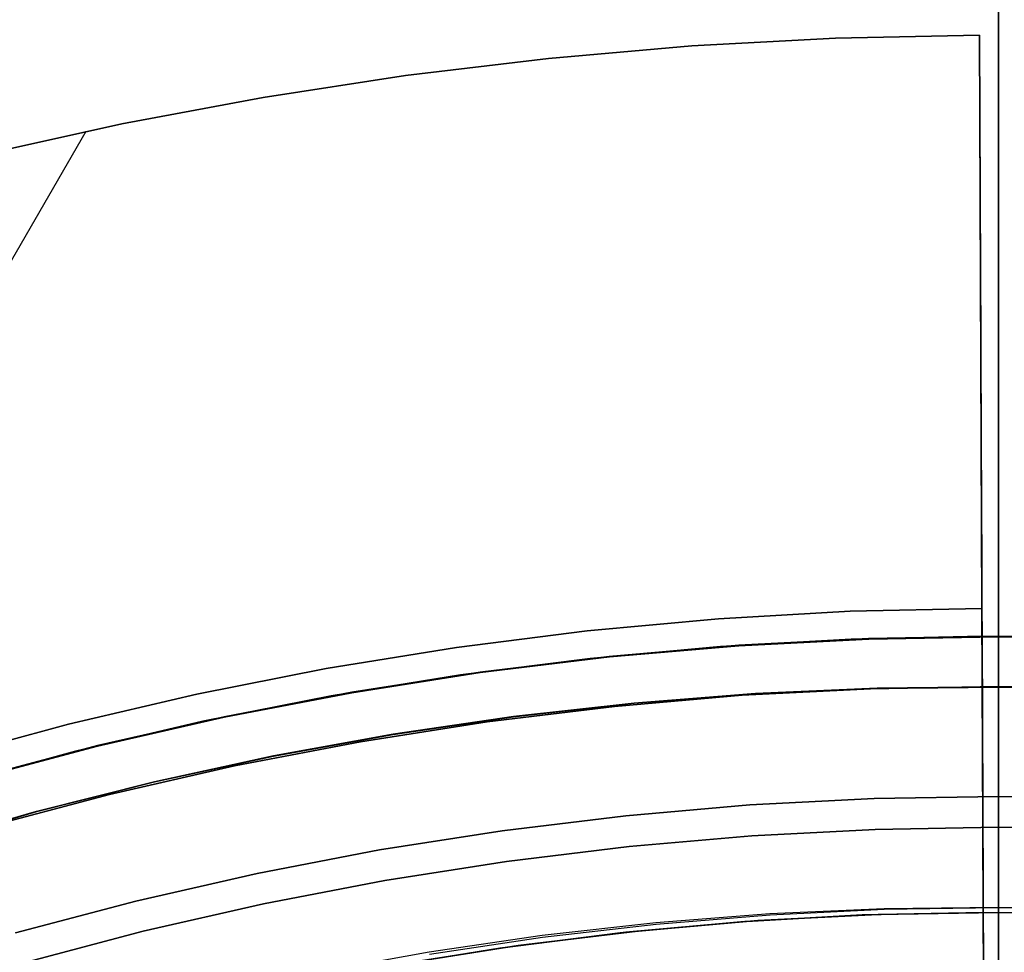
# Model space of a CAD drawing. Header units: millimetres. Extents: x -267 to 897, y -4167 to -3150.
# Tile 172 of 177: x 294 to 314, y -3448 to -3430. Entities that reach past the tile are written whole.
import ezdxf

# ---------------------------------------------------------------- set-up
doc = ezdxf.new("R2010")
doc.units = ezdxf.units.MM
doc.layers.add('1', color=7, linetype='Continuous')
doc.layers.add('BLANCO METALICO', color=7, linetype='Continuous', true_color=0xededed)

msp = doc.modelspace()

# ---------------------------------------------------------------- linework, layer by layer
at = {"layer": '1', "color": 29, "true_color": 0x4d342b}
for p, q in [((313.282, -3429.925, 85.657), (310.416, -3429.985, 85.657)), ((313.282, -3429.925, 79.568), (310.416, -3429.985, 79.568)), ((310.416, -3429.985, 85.657), (313.282, -3429.925, 85.657)), ((310.416, -3429.985, 82.612), (313.282, -3429.925, 82.612)), ((313.282, -3429.925, 79.568), (310.416, -3429.985, 79.568)), ((313.332, -3441.348, 85.657), (313.282, -3429.925, 85.657)), ((313.282, -3429.925, 79.568), (313.285, -3430.474, 79.406)), ((313.282, -3429.925, 85.657), (313.282, -3429.925, 79.568)), ((313.332, -3441.348, 85.657), (313.282, -3429.925, 85.657)), ((313.282, -3429.925, 85.657), (313.282, -3429.925, 79.568)), ((313.285, -3430.474, 79.406), (313.282, -3429.925, 79.568)), ((307.554, -3430.139, 85.657), (304.698, -3430.387, 85.657)), ((307.554, -3430.139, 79.568), (304.698, -3430.387, 79.568)), ((304.698, -3430.387, 85.657), (307.554, -3430.139, 85.657)), ((304.698, -3430.387, 82.612), (307.554, -3430.139, 82.612)), ((307.554, -3430.139, 79.568), (304.698, -3430.387, 79.568)), ((310.416, -3429.985, 85.657), (307.554, -3430.139, 85.657)), ((310.416, -3429.985, 79.568), (307.554, -3430.139, 79.568)), ((307.554, -3430.139, 85.657), (310.416, -3429.985, 85.657)), ((307.554, -3430.139, 82.612), (310.416, -3429.985, 82.612)), ((310.416, -3429.985, 79.568), (307.554, -3430.139, 79.568)), ((304.698, -3430.387, 85.657), (301.852, -3430.73, 85.657)), ((304.698, -3430.387, 79.568), (301.852, -3430.73, 79.568)), ((301.852, -3430.73, 85.657), (304.698, -3430.387, 85.657)), ((301.852, -3430.73, 82.612), (304.698, -3430.387, 82.612)), ((304.698, -3430.387, 79.568), (301.852, -3430.73, 79.568)), ((313.285, -3430.474, 79.406), (313.287, -3431.017, 79.225)), ((313.287, -3431.017, 79.225), (313.285, -3430.474, 79.406)), ((301.852, -3430.73, 85.657), (299.019, -3431.166, 85.657)), ((301.852, -3430.73, 79.568), (299.019, -3431.166, 79.568)), ((299.019, -3431.166, 85.657), (301.852, -3430.73, 85.657)), ((299.019, -3431.166, 82.612), (301.852, -3430.73, 82.612)), ((301.852, -3430.73, 79.568), (299.019, -3431.166, 79.568)), ((300.434, -3430.936, 85.657), (300.434, -3430.936, 79.568)), ((313.287, -3431.017, 79.225), (313.289, -3431.554, 79.025)), ((313.289, -3431.554, 79.025), (313.287, -3431.017, 79.225)), ((299.019, -3431.166, 85.657), (296.202, -3431.695, 85.657)), ((299.019, -3431.166, 79.568), (296.202, -3431.695, 79.568)), ((296.202, -3431.695, 85.657), (299.019, -3431.166, 85.657)), ((296.202, -3431.695, 82.612), (299.019, -3431.166, 82.612)), ((299.019, -3431.166, 79.568), (296.202, -3431.695, 79.568)), ((296.202, -3431.695, 85.657), (293.404, -3432.317, 85.657)), ((296.202, -3431.695, 79.568), (293.404, -3432.317, 79.568)), ((293.404, -3432.317, 85.657), (296.202, -3431.695, 85.657)), ((293.404, -3432.317, 82.612), (296.202, -3431.695, 82.612)), ((296.202, -3431.695, 79.568), (293.404, -3432.317, 79.568)), ((313.289, -3431.554, 79.025), (313.292, -3432.084, 78.807)), ((313.292, -3432.084, 78.807), (313.289, -3431.554, 79.025)), ((295.482, -3431.846, 85.657), (287.242, -3446.118, 85.657)), ((313.292, -3432.084, 78.807), (313.294, -3432.606, 78.571)), ((313.294, -3432.606, 78.571), (313.292, -3432.084, 78.807)), ((313.294, -3432.606, 78.571), (313.296, -3433.119, 78.317)), ((313.296, -3433.119, 78.317), (313.294, -3432.606, 78.571)), ((313.296, -3433.119, 78.317), (313.298, -3433.623, 78.046)), ((313.298, -3433.623, 78.046), (313.296, -3433.119, 78.317)), ((313.298, -3433.623, 78.046), (313.301, -3434.118, 77.757)), ((313.301, -3434.118, 77.757), (313.298, -3433.623, 78.046)), ((313.301, -3434.118, 77.757), (313.303, -3434.602, 77.452)), ((313.303, -3434.602, 77.452), (313.301, -3434.118, 77.757)), ((313.303, -3434.602, 77.452), (313.305, -3435.076, 77.13)), ((313.305, -3435.076, 77.13), (313.303, -3434.602, 77.452)), ((313.305, -3435.076, 77.13), (313.307, -3435.539, 76.792)), ((313.307, -3435.539, 76.792), (313.305, -3435.076, 77.13)), ((313.307, -3435.539, 76.792), (313.309, -3435.989, 76.438)), ((313.309, -3435.989, 76.438), (313.307, -3435.539, 76.792)), ((313.309, -3435.989, 76.438), (313.311, -3436.427, 76.069)), ((313.311, -3436.427, 76.069), (313.309, -3435.989, 76.438)), ((313.311, -3436.427, 76.069), (313.313, -3436.852, 75.685)), ((313.313, -3436.852, 75.685), (313.311, -3436.427, 76.069)), ((313.313, -3436.852, 75.685), (313.314, -3437.264, 75.287)), ((313.314, -3437.264, 75.287), (313.313, -3436.852, 75.685)), ((313.314, -3437.264, 75.287), (313.316, -3437.661, 74.875)), ((313.316, -3437.661, 74.875), (313.314, -3437.264, 75.287)), ((313.359, -3447.403, 75.262), (313.315, -3437.288, 75.262)), ((313.316, -3437.661, 74.875), (313.318, -3438.044, 74.449)), ((313.318, -3438.044, 74.449), (313.316, -3437.661, 74.875)), ((313.318, -3438.044, 74.449), (313.319, -3438.413, 74.01)), ((313.319, -3438.413, 74.01), (313.318, -3438.044, 74.449)), ((313.319, -3438.413, 74.01), (313.321, -3438.766, 73.56)), ((313.321, -3438.766, 73.56), (313.319, -3438.413, 74.01)), ((313.321, -3438.766, 73.56), (313.323, -3439.103, 73.097)), ((313.323, -3439.103, 73.097), (313.321, -3438.766, 73.56)), ((313.323, -3439.103, 73.097), (313.324, -3439.424, 72.623)), ((313.324, -3439.424, 72.623), (313.323, -3439.103, 73.097)), ((313.324, -3439.424, 72.623), (313.325, -3439.729, 72.138)), ((313.325, -3439.729, 72.138), (313.324, -3439.424, 72.623)), ((313.325, -3439.729, 72.138), (313.327, -3440.017, 71.642)), ((313.327, -3440.017, 71.642), (313.325, -3439.729, 72.138)), ((313.327, -3440.017, 71.642), (313.328, -3440.288, 71.138)), ((313.328, -3440.288, 71.138), (313.327, -3440.017, 71.642)), ((313.328, -3440.288, 71.138), (313.329, -3440.541, 70.624)), ((313.329, -3440.541, 70.624), (313.328, -3440.288, 71.138)), ((313.329, -3440.541, 70.624), (313.33, -3440.776, 70.102)), ((313.33, -3440.776, 70.102), (313.329, -3440.541, 70.624)), ((313.33, -3440.776, 70.102), (313.331, -3440.993, 69.572)), ((313.331, -3440.993, 69.572), (313.33, -3440.776, 70.102)), ((313.331, -3440.993, 69.572), (313.332, -3441.192, 69.035)), ((313.332, -3441.192, 69.035), (313.331, -3440.993, 69.572)), ((313.332, -3441.192, 69.035), (313.332, -3441.372, 68.491)), ((313.332, -3441.372, 68.491), (313.332, -3441.192, 69.035)), ((308.085, -3441.553, 85.657), (310.707, -3441.405, 85.657)), ((310.707, -3441.405, 85.657), (308.085, -3441.553, 85.657)), ((310.707, -3441.405, 85.657), (313.332, -3441.348, 85.657)), ((313.332, -3441.348, 85.657), (310.707, -3441.405, 85.657)), ((313.378, -3451.753, 96.062), (313.332, -3441.348, 85.657)), ((313.378, -3451.753, 96.062), (313.332, -3441.348, 85.657)), ((313.332, -3441.372, 68.491), (313.333, -3441.534, 67.942)), ((313.333, -3441.534, 67.942), (313.332, -3441.372, 68.491)), ((313.333, -3441.534, 67.942), (313.334, -3441.676, 67.387)), ((313.334, -3441.676, 67.387), (313.333, -3441.534, 67.942)), ((305.47, -3441.793, 85.657), (308.085, -3441.553, 85.657)), ((308.085, -3441.553, 85.657), (305.47, -3441.793, 85.657)), ((313.334, -3441.676, 67.387), (313.334, -3441.799, 66.828)), ((313.334, -3441.799, 66.828), (313.334, -3441.676, 67.387)), ((302.865, -3442.123, 85.657), (305.47, -3441.793, 85.657)), ((305.47, -3441.793, 85.657), (302.865, -3442.123, 85.657)), ((310.729, -3441.96, 66.264), (313.335, -3441.903, 66.264)), ((310.729, -3441.96, 66.264), (313.335, -3441.903, 66.264)), ((313.335, -3441.903, 54.462), (310.729, -3441.96, 54.462)), ((310.729, -3441.96, 60.363), (313.335, -3441.903, 60.363)), ((310.729, -3441.96, 54.462), (313.335, -3441.903, 54.462)), ((313.334, -3441.799, 66.828), (313.335, -3441.903, 66.264)), ((313.335, -3441.903, 66.264), (313.334, -3441.799, 66.828)), ((313.335, -3441.903, 54.462), (313.445, -3466.908, 54.462)), ((313.335, -3441.903, 66.264), (313.335, -3441.903, 54.462)), ((313.335, -3441.903, 66.264), (313.335, -3441.903, 54.462)), ((313.335, -3441.903, 54.462), (313.445, -3466.908, 54.462)), ((300.273, -3442.543, 85.657), (302.865, -3442.123, 85.657)), ((302.865, -3442.123, 85.657), (300.273, -3442.543, 85.657)), ((305.53, -3442.345, 66.264), (308.126, -3442.107, 66.264)), ((305.53, -3442.345, 66.264), (308.126, -3442.107, 66.264)), ((308.126, -3442.107, 54.462), (305.53, -3442.345, 54.462)), ((305.53, -3442.345, 60.363), (308.126, -3442.107, 60.363)), ((305.53, -3442.345, 54.462), (308.126, -3442.107, 54.462)), ((308.126, -3442.107, 66.264), (310.729, -3441.96, 66.264)), ((308.126, -3442.107, 66.264), (310.729, -3441.96, 66.264)), ((310.729, -3441.96, 54.462), (308.126, -3442.107, 54.462)), ((308.126, -3442.107, 60.363), (310.729, -3441.96, 60.363)), ((308.126, -3442.107, 54.462), (310.729, -3441.96, 54.462)), ((302.944, -3442.673, 66.264), (305.53, -3442.345, 66.264)), ((302.944, -3442.673, 66.264), (305.53, -3442.345, 66.264)), ((305.53, -3442.345, 54.462), (302.944, -3442.673, 54.462)), ((302.944, -3442.673, 60.363), (305.53, -3442.345, 60.363)), ((302.944, -3442.673, 54.462), (305.53, -3442.345, 54.462)), ((297.697, -3443.054, 85.657), (300.273, -3442.543, 85.657)), ((300.273, -3442.543, 85.657), (297.697, -3443.054, 85.657)), ((300.371, -3443.09, 66.264), (302.944, -3442.673, 66.264)), ((300.371, -3443.09, 66.264), (302.944, -3442.673, 66.264)), ((302.944, -3442.673, 54.462), (300.371, -3443.09, 54.462)), ((300.371, -3443.09, 60.363), (302.944, -3442.673, 60.363)), ((300.371, -3443.09, 54.462), (302.944, -3442.673, 54.462)), ((295.14, -3443.653, 85.657), (297.697, -3443.054, 85.657)), ((297.697, -3443.054, 85.657), (295.14, -3443.653, 85.657)), ((297.814, -3443.596, 66.264), (300.371, -3443.09, 66.264)), ((297.814, -3443.596, 66.264), (300.371, -3443.09, 66.264)), ((300.371, -3443.09, 54.462), (297.814, -3443.596, 54.462)), ((297.814, -3443.596, 60.363), (300.371, -3443.09, 60.363)), ((297.814, -3443.596, 54.462), (300.371, -3443.09, 54.462)), ((292.606, -3444.341, 85.657), (295.14, -3443.653, 85.657)), ((295.14, -3443.653, 85.657), (292.606, -3444.341, 85.657)), ((295.276, -3444.192, 66.264), (297.814, -3443.596, 66.264)), ((295.276, -3444.192, 66.264), (297.814, -3443.596, 66.264)), ((297.814, -3443.596, 54.462), (295.276, -3444.192, 54.462)), ((295.276, -3444.192, 60.363), (297.814, -3443.596, 60.363)), ((295.276, -3444.192, 54.462), (297.814, -3443.596, 54.462)), ((292.761, -3444.874, 66.264), (295.276, -3444.192, 66.264)), ((292.761, -3444.874, 66.264), (295.276, -3444.192, 66.264)), ((295.276, -3444.192, 54.462), (292.761, -3444.874, 54.462)), ((292.761, -3444.874, 60.363), (295.276, -3444.192, 60.363)), ((292.761, -3444.874, 54.462), (295.276, -3444.192, 54.462)), ((310.944, -3447.456, 62.462), (313.359, -3447.403, 62.462)), ((313.359, -3447.403, 62.462), (310.944, -3447.456, 62.462)), ((310.944, -3447.456, 71.512), (313.359, -3447.403, 71.512)), ((313.359, -3447.403, 80.562), (310.983, -3447.454, 80.562)), ((310.983, -3447.454, 80.562), (313.359, -3447.403, 80.562)), ((313.359, -3447.403, 62.462), (313.359, -3447.403, 80.562)), ((313.445, -3466.908, 62.462), (313.359, -3447.403, 62.462)), ((313.359, -3447.403, 80.562), (313.403, -3457.403, 90.562)), ((313.403, -3457.403, 90.562), (313.359, -3447.403, 80.562)), ((313.359, -3447.403, 62.462), (313.445, -3466.908, 62.462)), ((313.359, -3447.403, 80.562), (313.359, -3447.403, 62.462)), ((306.127, -3447.812, 62.462), (308.532, -3447.592, 62.462)), ((308.532, -3447.592, 62.462), (306.127, -3447.812, 62.462)), ((306.127, -3447.812, 71.512), (308.532, -3447.592, 71.512)), ((308.61, -3447.587, 80.562), (306.242, -3447.8, 80.562)), ((306.242, -3447.8, 80.562), (308.61, -3447.587, 80.562)), ((308.532, -3447.592, 62.462), (310.944, -3447.456, 62.462)), ((310.944, -3447.456, 62.462), (308.532, -3447.592, 62.462)), ((308.532, -3447.592, 71.512), (310.944, -3447.456, 71.512)), ((310.983, -3447.454, 80.562), (308.61, -3447.587, 80.562)), ((308.61, -3447.587, 80.562), (310.983, -3447.454, 80.562)), ((306.242, -3447.8, 80.562), (303.884, -3448.094, 80.562)), ((303.884, -3448.094, 80.562), (306.242, -3447.8, 80.562)), ((303.73, -3448.116, 62.462), (306.127, -3447.812, 62.462)), ((306.127, -3447.812, 62.462), (303.73, -3448.116, 62.462)), ((303.73, -3448.116, 71.512), (306.127, -3447.812, 71.512)), ((301.346, -3448.503, 62.462), (303.73, -3448.116, 62.462)), ((303.73, -3448.116, 62.462), (301.346, -3448.503, 62.462)), ((301.346, -3448.503, 71.512), (303.73, -3448.116, 71.512)), ((303.884, -3448.094, 80.562), (301.537, -3448.469, 80.562)), ((301.537, -3448.469, 80.562), (303.884, -3448.094, 80.562))]:
    msp.add_line(p, q, dxfattribs=at)
at = {"layer": '1', "color": 250, "true_color": 0x111111}
for p, q in [((313.664, -3441.903, 31.002), (311.075, -3441.948, 31.002)), ((311.075, -3441.948, 49.991), (313.664, -3441.903, 49.991)), ((311.075, -3441.948, 40.496), (313.664, -3441.903, 40.496)), ((311.075, -3441.948, 31.002), (313.664, -3441.903, 31.002)), ((311.075, -3441.948, 49.991), (313.664, -3441.903, 49.991)), ((313.664, -3441.903, 49.991), (313.664, -3441.903, 31.002)), ((316.253, -3441.948, 31.002), (313.664, -3441.903, 31.002)), ((313.664, -3441.903, 31.002), (313.664, -3441.903, 49.991)), ((313.664, -3441.903, 49.991), (316.253, -3441.948, 49.991)), ((313.664, -3441.903, 40.496), (316.253, -3441.948, 40.496)), ((313.664, -3441.903, 31.002), (313.664, -3442.903, 31.002)), ((313.664, -3442.903, 31.002), (313.664, -3441.903, 31.002)), ((313.664, -3441.903, 31.002), (316.253, -3441.948, 31.002)), ((313.664, -3441.905, 50.06), (313.664, -3441.903, 50.025)), ((313.664, -3441.903, 50.025), (313.664, -3441.903, 49.991)), ((313.664, -3441.903, 49.991), (313.664, -3441.903, 50.025)), ((313.664, -3441.903, 50.025), (313.664, -3441.905, 50.06)), ((313.664, -3441.903, 49.991), (316.253, -3441.948, 49.991)), ((313.664, -3441.908, 50.094), (313.664, -3441.905, 50.06)), ((313.664, -3441.905, 50.06), (313.664, -3441.908, 50.094)), ((313.664, -3441.912, 50.128), (313.664, -3441.908, 50.094)), ((313.664, -3441.908, 50.094), (313.664, -3441.912, 50.128)), ((313.664, -3441.918, 50.162), (313.664, -3441.912, 50.128)), ((313.664, -3441.912, 50.128), (313.664, -3441.918, 50.162)), ((313.664, -3441.924, 50.196), (313.664, -3441.918, 50.162)), ((313.664, -3441.918, 50.162), (313.664, -3441.924, 50.196)), ((313.664, -3441.932, 50.23), (313.664, -3441.924, 50.196)), ((313.664, -3441.924, 50.196), (313.664, -3441.932, 50.23)), ((308.49, -3442.082, 31.002), (305.91, -3442.305, 31.002)), ((305.91, -3442.305, 49.991), (308.49, -3442.082, 49.991)), ((305.91, -3442.305, 40.496), (308.49, -3442.082, 40.496)), ((305.91, -3442.305, 31.002), (308.49, -3442.082, 31.002)), ((305.91, -3442.305, 49.991), (308.49, -3442.082, 49.991)), ((311.075, -3441.948, 31.002), (308.49, -3442.082, 31.002)), ((308.49, -3442.082, 49.991), (311.075, -3441.948, 49.991)), ((308.49, -3442.082, 40.496), (311.075, -3441.948, 40.496)), ((308.49, -3442.082, 31.002), (311.075, -3441.948, 31.002)), ((308.49, -3442.082, 49.991), (311.075, -3441.948, 49.991)), ((313.664, -3441.94, 50.263), (313.664, -3441.932, 50.23)), ((313.664, -3441.932, 50.23), (313.664, -3441.94, 50.263)), ((313.664, -3441.95, 50.297), (313.664, -3441.94, 50.263)), ((313.664, -3441.94, 50.263), (313.664, -3441.95, 50.297)), ((313.664, -3441.961, 50.329), (313.664, -3441.95, 50.297)), ((313.664, -3441.95, 50.297), (313.664, -3441.961, 50.329)), ((313.664, -3441.973, 50.362), (313.664, -3441.961, 50.329)), ((313.664, -3441.961, 50.329), (313.664, -3441.973, 50.362)), ((313.664, -3441.987, 50.394), (313.664, -3441.973, 50.362)), ((313.664, -3441.973, 50.362), (313.664, -3441.987, 50.394)), ((313.664, -3442.001, 50.425), (313.664, -3441.987, 50.394)), ((313.664, -3441.987, 50.394), (313.664, -3442.001, 50.425)), ((313.664, -3442.016, 50.456), (313.664, -3442.001, 50.425)), ((313.664, -3442.001, 50.425), (313.664, -3442.016, 50.456)), ((313.664, -3442.033, 50.486), (313.664, -3442.016, 50.456)), ((313.664, -3442.016, 50.456), (313.664, -3442.033, 50.486)), ((313.664, -3442.05, 50.516), (313.664, -3442.033, 50.486)), ((313.664, -3442.033, 50.486), (313.664, -3442.05, 50.516)), ((313.664, -3442.069, 50.545), (313.664, -3442.05, 50.516)), ((313.664, -3442.05, 50.516), (313.664, -3442.069, 50.545)), ((313.664, -3442.088, 50.574), (313.664, -3442.069, 50.545)), ((313.664, -3442.069, 50.545), (313.664, -3442.088, 50.574)), ((313.664, -3442.108, 50.602), (313.664, -3442.088, 50.574)), ((313.664, -3442.088, 50.574), (313.664, -3442.108, 50.602)), ((313.664, -3442.13, 50.629), (313.664, -3442.108, 50.602)), ((313.664, -3442.108, 50.602), (313.664, -3442.13, 50.629)), ((305.91, -3442.305, 31.002), (303.34, -3442.617, 31.002)), ((303.34, -3442.617, 49.991), (305.91, -3442.305, 49.991)), ((303.34, -3442.617, 40.496), (305.91, -3442.305, 40.496)), ((303.34, -3442.617, 31.002), (305.91, -3442.305, 31.002)), ((303.34, -3442.617, 49.991), (305.91, -3442.305, 49.991)), ((313.664, -3442.152, 50.655), (313.664, -3442.13, 50.629)), ((313.664, -3442.13, 50.629), (313.664, -3442.152, 50.655)), ((313.664, -3442.175, 50.681), (313.664, -3442.152, 50.655)), ((313.664, -3442.152, 50.655), (313.664, -3442.175, 50.681)), ((313.664, -3442.199, 50.706), (313.664, -3442.175, 50.681)), ((313.664, -3442.175, 50.681), (313.664, -3442.199, 50.706)), ((313.664, -3442.224, 50.73), (313.664, -3442.199, 50.706)), ((313.664, -3442.199, 50.706), (313.664, -3442.224, 50.73)), ((313.664, -3442.25, 50.753), (313.664, -3442.224, 50.73)), ((313.664, -3442.224, 50.73), (313.664, -3442.25, 50.753)), ((313.664, -3442.276, 50.775), (313.664, -3442.25, 50.753)), ((313.664, -3442.25, 50.753), (313.664, -3442.276, 50.775)), ((313.664, -3442.303, 50.797), (313.664, -3442.276, 50.775)), ((313.664, -3442.276, 50.775), (313.664, -3442.303, 50.797)), ((313.664, -3442.331, 50.817), (313.664, -3442.303, 50.797)), ((313.664, -3442.303, 50.797), (313.664, -3442.331, 50.817)), ((313.664, -3442.36, 50.836), (313.664, -3442.331, 50.817)), ((313.664, -3442.331, 50.817), (313.664, -3442.36, 50.836)), ((313.664, -3442.389, 50.855), (313.664, -3442.36, 50.836)), ((313.664, -3442.36, 50.836), (313.664, -3442.389, 50.855)), ((313.664, -3442.419, 50.872), (313.664, -3442.389, 50.855)), ((313.664, -3442.389, 50.855), (313.664, -3442.419, 50.872)), ((313.664, -3442.449, 50.889), (313.664, -3442.419, 50.872)), ((313.664, -3442.419, 50.872), (313.664, -3442.449, 50.889)), ((313.664, -3442.48, 50.904), (313.664, -3442.449, 50.889)), ((313.664, -3442.449, 50.889), (313.664, -3442.48, 50.904)), ((313.664, -3442.511, 50.918), (313.664, -3442.48, 50.904)), ((313.664, -3442.48, 50.904), (313.664, -3442.511, 50.918)), ((313.664, -3442.543, 50.932), (313.664, -3442.511, 50.918)), ((313.664, -3442.511, 50.918), (313.664, -3442.543, 50.932)), ((303.34, -3442.617, 31.002), (300.782, -3443.017, 31.002)), ((300.782, -3443.017, 49.991), (303.34, -3442.617, 49.991)), ((300.782, -3443.017, 40.496), (303.34, -3442.617, 40.496)), ((300.782, -3443.017, 31.002), (303.34, -3442.617, 31.002)), ((300.782, -3443.017, 49.991), (303.34, -3442.617, 49.991)), ((313.664, -3442.576, 50.944), (313.664, -3442.543, 50.932)), ((313.664, -3442.543, 50.932), (313.664, -3442.576, 50.944)), ((313.664, -3442.608, 50.955), (313.664, -3442.576, 50.944)), ((313.664, -3442.576, 50.944), (313.664, -3442.608, 50.955)), ((313.664, -3442.641, 50.965), (313.664, -3442.608, 50.955)), ((313.664, -3442.608, 50.955), (313.664, -3442.641, 50.965)), ((313.664, -3442.675, 50.973), (313.664, -3442.641, 50.965)), ((313.664, -3442.641, 50.965), (313.664, -3442.675, 50.973)), ((313.664, -3442.709, 50.981), (313.664, -3442.675, 50.973)), ((313.664, -3442.675, 50.973), (313.664, -3442.709, 50.981)), ((313.664, -3442.743, 50.987), (313.664, -3442.709, 50.981)), ((313.664, -3442.709, 50.981), (313.664, -3442.743, 50.987)), ((313.664, -3442.903, 31.002), (311.11, -3442.947, 31.002)), ((311.11, -3442.947, 31.002), (313.664, -3442.903, 31.002)), ((313.664, -3442.777, 50.993), (313.664, -3442.743, 50.987)), ((313.664, -3442.743, 50.987), (313.664, -3442.777, 50.993)), ((313.664, -3442.811, 50.997), (313.664, -3442.777, 50.993)), ((313.664, -3442.777, 50.993), (313.664, -3442.811, 50.997)), ((313.664, -3442.845, 51), (313.664, -3442.811, 50.997)), ((313.664, -3442.811, 50.997), (313.664, -3442.845, 51)), ((313.664, -3442.88, 51.002), (313.664, -3442.845, 51)), ((313.664, -3442.845, 51), (313.664, -3442.88, 51.002)), ((313.664, -3442.914, 51.002), (313.664, -3442.88, 51.002)), ((313.664, -3442.88, 51.002), (313.664, -3442.914, 51.002)), ((316.218, -3442.947, 31.002), (313.664, -3442.903, 31.002)), ((313.664, -3442.903, 31.002), (313.664, -3590.902, 31.002)), ((313.664, -3590.902, 31.002), (313.664, -3442.903, 31.002)), ((313.664, -3442.903, 31.002), (316.218, -3442.947, 31.002)), ((300.782, -3443.017, 31.002), (298.24, -3443.506, 31.002)), ((298.24, -3443.506, 49.991), (300.782, -3443.017, 49.991)), ((298.24, -3443.506, 40.496), (300.782, -3443.017, 40.496)), ((298.24, -3443.506, 31.002), (300.782, -3443.017, 31.002)), ((298.24, -3443.506, 49.991), (300.782, -3443.017, 49.991)), ((308.559, -3443.079, 31.002), (306.014, -3443.299, 31.002)), ((306.014, -3443.299, 31.002), (308.559, -3443.079, 31.002)), ((306.408, -3443.238, 51.002), (308.822, -3443.048, 51.002)), ((306.408, -3443.238, 51.002), (308.822, -3443.048, 51.002)), ((311.11, -3442.947, 31.002), (308.559, -3443.079, 31.002)), ((308.559, -3443.079, 31.002), (311.11, -3442.947, 31.002)), ((308.822, -3443.048, 51.002), (311.242, -3442.94, 51.002)), ((308.822, -3443.048, 51.002), (311.242, -3442.94, 51.002)), ((311.242, -3442.94, 51.002), (313.664, -3442.914, 51.002)), ((311.242, -3442.94, 51.002), (313.664, -3442.914, 51.002)), ((313.664, -3442.914, 51.002), (313.664, -3447.306, 51.002)), ((313.664, -3442.914, 51.002), (316.086, -3442.94, 51.002)), ((313.664, -3447.306, 51.002), (313.664, -3442.914, 51.002)), ((313.664, -3442.914, 51.002), (316.086, -3442.94, 51.002)), ((306.014, -3443.299, 31.002), (303.478, -3443.607, 31.002)), ((303.478, -3443.607, 31.002), (306.014, -3443.299, 31.002)), ((304.001, -3443.508, 51.002), (306.408, -3443.238, 51.002)), ((304.001, -3443.508, 51.002), (306.408, -3443.238, 51.002)), ((298.24, -3443.506, 31.002), (295.715, -3444.082, 31.002)), ((295.715, -3444.082, 49.991), (298.24, -3443.506, 49.991)), ((295.715, -3444.082, 40.496), (298.24, -3443.506, 40.496)), ((295.715, -3444.082, 31.002), (298.24, -3443.506, 31.002)), ((295.715, -3444.082, 49.991), (298.24, -3443.506, 49.991)), ((303.478, -3443.607, 31.002), (300.954, -3444.003, 31.002)), ((300.954, -3444.003, 31.002), (303.478, -3443.607, 31.002)), ((301.604, -3443.86, 51.002), (304.001, -3443.508, 51.002)), ((301.604, -3443.86, 51.002), (304.001, -3443.508, 51.002)), ((299.221, -3444.293, 51.002), (301.604, -3443.86, 51.002)), ((299.221, -3444.293, 51.002), (301.604, -3443.86, 51.002)), ((295.715, -3444.082, 31.002), (293.213, -3444.745, 31.002)), ((293.213, -3444.745, 49.991), (295.715, -3444.082, 49.991)), ((293.213, -3444.745, 40.496), (295.715, -3444.082, 40.496)), ((293.213, -3444.745, 31.002), (295.715, -3444.082, 31.002)), ((293.213, -3444.745, 49.991), (295.715, -3444.082, 49.991)), ((300.954, -3444.003, 31.002), (298.445, -3444.485, 31.002)), ((298.445, -3444.485, 31.002), (300.954, -3444.003, 31.002)), ((296.854, -3444.805, 51.002), (299.221, -3444.293, 51.002)), ((296.854, -3444.805, 51.002), (299.221, -3444.293, 51.002)), ((298.445, -3444.485, 31.002), (295.955, -3445.053, 31.002)), ((295.955, -3445.053, 31.002), (298.445, -3444.485, 31.002)), ((294.505, -3445.397, 51.002), (296.854, -3444.805, 51.002)), ((294.505, -3445.397, 51.002), (296.854, -3444.805, 51.002)), ((295.955, -3445.053, 31.002), (293.485, -3445.707, 31.002)), ((293.485, -3445.707, 31.002), (295.955, -3445.053, 31.002)), ((292.178, -3446.068, 51.002), (294.505, -3445.397, 51.002)), ((292.178, -3446.068, 51.002), (294.505, -3445.397, 51.002)), ((311.386, -3447.331, 51.002), (309.11, -3447.432, 51.002)), ((311.386, -3447.331, 51.002), (309.11, -3447.432, 51.002)), ((309.112, -3447.455, 51.002), (311.387, -3447.343, 51.002)), ((313.664, -3447.403, 67.3), (311.265, -3447.444, 67.3)), ((311.265, -3447.444, 76.8), (313.664, -3447.403, 76.8)), ((311.265, -3447.444, 72.05), (313.664, -3447.403, 72.05)), ((311.265, -3447.444, 76.8), (313.664, -3447.403, 76.8)), ((311.265, -3447.444, 67.3), (313.664, -3447.403, 67.3)), ((313.664, -3447.306, 51.002), (311.386, -3447.331, 51.002)), ((313.664, -3447.306, 51.002), (311.386, -3447.331, 51.002)), ((311.387, -3447.343, 51.002), (313.664, -3447.306, 51.002)), ((313.664, -3447.341, 51.002), (313.664, -3447.306, 51.002)), ((315.942, -3447.331, 51.002), (313.664, -3447.306, 51.002)), ((313.664, -3447.306, 51.002), (313.664, -3447.341, 51.002)), ((313.664, -3447.306, 51.002), (315.941, -3447.343, 51.002)), ((315.942, -3447.331, 51.002), (313.664, -3447.306, 51.002)), ((313.664, -3447.376, 51), (313.664, -3447.341, 51.002)), ((313.664, -3447.341, 51.002), (313.664, -3447.376, 51)), ((313.664, -3447.411, 50.997), (313.664, -3447.376, 51)), ((313.664, -3447.376, 51), (313.664, -3447.411, 50.997)), ((313.664, -3447.403, 76.8), (313.664, -3447.403, 67.3)), ((316.063, -3447.444, 67.3), (313.664, -3447.403, 67.3)), ((313.664, -3447.403, 67.3), (313.664, -3447.403, 76.8)), ((313.664, -3447.403, 76.8), (316.063, -3447.444, 76.8)), ((313.664, -3447.403, 72.05), (316.063, -3447.444, 72.05)), ((313.664, -3447.403, 76.8), (313.664, -3448.856, 76.8)), ((313.664, -3447.403, 76.8), (316.063, -3447.444, 76.8)), ((313.664, -3448.856, 76.8), (313.664, -3447.403, 76.8)), ((313.664, -3447.403, 67.3), (313.664, -3447.403, 67.248)), ((313.664, -3447.403, 67.248), (313.664, -3447.406, 67.197)), ((313.664, -3447.406, 67.197), (313.664, -3447.403, 67.248)), ((313.664, -3447.403, 67.248), (313.664, -3447.403, 67.3)), ((313.664, -3447.403, 67.3), (316.063, -3447.444, 67.3)), ((313.664, -3447.406, 67.197), (313.664, -3447.41, 67.146)), ((313.664, -3447.41, 67.146), (313.664, -3447.406, 67.197)), ((313.664, -3447.41, 67.146), (313.664, -3447.417, 67.095)), ((313.664, -3447.417, 67.095), (313.664, -3447.41, 67.146)), ((313.664, -3447.446, 50.993), (313.664, -3447.411, 50.997)), ((313.664, -3447.411, 50.997), (313.664, -3447.446, 50.993)), ((313.664, -3447.417, 67.095), (313.664, -3447.424, 67.044)), ((313.664, -3447.424, 67.044), (313.664, -3447.417, 67.095)), ((306.838, -3447.61, 51.002), (304.574, -3447.865, 51.002)), ((306.838, -3447.61, 51.002), (304.574, -3447.865, 51.002)), ((308.869, -3447.568, 67.3), (306.479, -3447.775, 67.3)), ((306.479, -3447.775, 76.8), (308.869, -3447.568, 76.8)), ((306.479, -3447.775, 72.05), (308.869, -3447.568, 72.05)), ((306.479, -3447.775, 76.8), (308.869, -3447.568, 76.8)), ((306.479, -3447.775, 67.3), (308.869, -3447.568, 67.3)), ((309.11, -3447.432, 51.002), (306.838, -3447.61, 51.002)), ((309.11, -3447.432, 51.002), (306.838, -3447.61, 51.002)), ((306.842, -3447.641, 51.002), (309.112, -3447.455, 51.002)), ((311.265, -3447.444, 67.3), (308.869, -3447.568, 67.3)), ((308.869, -3447.568, 76.8), (311.265, -3447.444, 76.8)), ((308.869, -3447.568, 72.05), (311.265, -3447.444, 72.05)), ((308.869, -3447.568, 76.8), (311.265, -3447.444, 76.8)), ((308.869, -3447.568, 67.3), (311.265, -3447.444, 67.3)), ((313.664, -3447.424, 67.044), (313.664, -3447.434, 66.993)), ((313.664, -3447.434, 66.993), (313.664, -3447.424, 67.044)), ((313.664, -3447.434, 66.993), (313.664, -3447.445, 66.943)), ((313.664, -3447.445, 66.943), (313.664, -3447.434, 66.993)), ((313.664, -3447.445, 66.943), (313.664, -3447.458, 66.893)), ((313.664, -3447.458, 66.893), (313.664, -3447.445, 66.943)), ((313.664, -3447.48, 50.987), (313.664, -3447.446, 50.993)), ((313.664, -3447.446, 50.993), (313.664, -3447.48, 50.987)), ((313.664, -3447.458, 66.893), (313.664, -3447.473, 66.844)), ((313.664, -3447.473, 66.844), (313.664, -3447.458, 66.893)), ((313.664, -3447.473, 66.844), (313.664, -3447.49, 66.795)), ((313.664, -3447.49, 66.795), (313.664, -3447.473, 66.844)), ((313.664, -3447.515, 50.981), (313.664, -3447.48, 50.987)), ((313.664, -3447.48, 50.987), (313.664, -3447.515, 50.981)), ((313.664, -3447.49, 66.795), (313.664, -3447.508, 66.747)), ((313.664, -3447.508, 66.747), (313.664, -3447.49, 66.795)), ((313.664, -3447.508, 66.747), (313.664, -3447.527, 66.699)), ((313.664, -3447.527, 66.699), (313.664, -3447.508, 66.747)), ((313.664, -3447.549, 50.973), (313.664, -3447.515, 50.981)), ((313.664, -3447.515, 50.981), (313.664, -3447.549, 50.973)), ((313.664, -3447.527, 66.699), (313.664, -3447.549, 66.652)), ((313.664, -3447.549, 66.652), (313.664, -3447.527, 66.699)), ((313.664, -3447.583, 50.964), (313.664, -3447.549, 50.973)), ((313.664, -3447.549, 50.973), (313.664, -3447.583, 50.964)), ((313.664, -3447.549, 66.652), (313.664, -3447.572, 66.606)), ((313.664, -3447.572, 66.606), (313.664, -3447.549, 66.652)), ((313.664, -3447.572, 66.606), (313.664, -3447.596, 66.561)), ((313.664, -3447.596, 66.561), (313.664, -3447.572, 66.606)), ((313.664, -3447.616, 50.954), (313.664, -3447.583, 50.964)), ((313.664, -3447.583, 50.964), (313.664, -3447.616, 50.954)), ((313.664, -3447.596, 66.561), (313.664, -3447.622, 66.517)), ((313.664, -3447.622, 66.517), (313.664, -3447.596, 66.561)), ((306.479, -3447.775, 67.3), (304.097, -3448.064, 67.3)), ((304.097, -3448.064, 76.8), (306.479, -3447.775, 76.8)), ((304.097, -3448.064, 72.05), (306.479, -3447.775, 72.05)), ((304.097, -3448.064, 76.8), (306.479, -3447.775, 76.8)), ((304.097, -3448.064, 67.3), (306.479, -3447.775, 67.3)), ((304.58, -3447.901, 51.002), (306.842, -3447.641, 51.002)), ((313.664, -3447.65, 50.943), (313.664, -3447.616, 50.954)), ((313.664, -3447.616, 50.954), (313.664, -3447.65, 50.943)), ((313.664, -3447.622, 66.517), (313.664, -3447.65, 66.473)), ((313.664, -3447.65, 66.473), (313.664, -3447.622, 66.517)), ((313.664, -3447.682, 50.931), (313.664, -3447.65, 50.943)), ((313.664, -3447.65, 50.943), (313.664, -3447.682, 50.931)), ((313.664, -3447.65, 66.473), (313.664, -3447.678, 66.43)), ((313.664, -3447.678, 66.43), (313.664, -3447.65, 66.473)), ((313.664, -3447.678, 66.43), (313.664, -3447.709, 66.389)), ((313.664, -3447.709, 66.389), (313.664, -3447.678, 66.43)), ((313.664, -3447.715, 50.918), (313.664, -3447.682, 50.931)), ((313.664, -3447.682, 50.931), (313.664, -3447.715, 50.918)), ((313.664, -3447.709, 66.389), (313.664, -3447.741, 66.348)), ((313.664, -3447.741, 66.348), (313.664, -3447.709, 66.389)), ((313.664, -3447.747, 50.904), (313.664, -3447.715, 50.918)), ((313.664, -3447.715, 50.918), (313.664, -3447.747, 50.904)), ((313.664, -3447.741, 66.348), (313.664, -3447.774, 66.309)), ((313.664, -3447.774, 66.309), (313.664, -3447.741, 66.348)), ((313.664, -3447.778, 50.888), (313.664, -3447.747, 50.904)), ((313.664, -3447.747, 50.904), (313.664, -3447.778, 50.888)), ((313.664, -3447.774, 66.309), (313.664, -3447.808, 66.271)), ((313.664, -3447.808, 66.271), (313.664, -3447.774, 66.309)), ((313.664, -3447.809, 50.872), (313.664, -3447.778, 50.888)), ((313.664, -3447.778, 50.888), (313.664, -3447.809, 50.872)), ((313.664, -3447.808, 66.271), (313.664, -3447.844, 66.234)), ((313.664, -3447.844, 66.234), (313.664, -3447.808, 66.271)), ((313.664, -3447.839, 50.854), (313.664, -3447.809, 50.872)), ((313.664, -3447.809, 50.872), (313.664, -3447.839, 50.854)), ((304.574, -3447.865, 51.002), (302.32, -3448.196, 51.002)), ((304.574, -3447.865, 51.002), (302.32, -3448.196, 51.002)), ((302.327, -3448.236, 51.002), (304.58, -3447.901, 51.002)), ((313.664, -3447.869, 50.836), (313.664, -3447.839, 50.854)), ((313.664, -3447.839, 50.854), (313.664, -3447.869, 50.836)), ((313.664, -3447.844, 66.234), (313.664, -3447.881, 66.198)), ((313.664, -3447.881, 66.198), (313.664, -3447.844, 66.234)), ((313.664, -3447.898, 50.816), (313.664, -3447.869, 50.836)), ((313.664, -3447.869, 50.836), (313.664, -3447.898, 50.816)), ((313.664, -3447.881, 66.198), (313.664, -3447.919, 66.164)), ((313.664, -3447.919, 66.164), (313.664, -3447.881, 66.198)), ((313.664, -3447.927, 50.795), (313.664, -3447.898, 50.816)), ((313.664, -3447.898, 50.816), (313.664, -3447.927, 50.795)), ((313.664, -3447.919, 66.164), (313.664, -3447.959, 66.13)), ((313.664, -3447.959, 66.13), (313.664, -3447.919, 66.164)), ((313.664, -3447.954, 50.774), (313.664, -3447.927, 50.795)), ((313.664, -3447.927, 50.795), (313.664, -3447.954, 50.774)), ((313.664, -3447.981, 50.752), (313.664, -3447.954, 50.774)), ((313.664, -3447.954, 50.774), (313.664, -3447.981, 50.752)), ((313.664, -3447.959, 66.13), (313.664, -3447.999, 66.099)), ((313.664, -3447.999, 66.099), (313.664, -3447.959, 66.13)), ((313.664, -3448.007, 50.728), (313.664, -3447.981, 50.752)), ((313.664, -3447.981, 50.752), (313.664, -3448.007, 50.728)), ((313.664, -3447.999, 66.099), (313.664, -3448.041, 66.068)), ((313.664, -3448.041, 66.068), (313.664, -3447.999, 66.099)), ((313.664, -3448.033, 50.704), (313.664, -3448.007, 50.728)), ((313.664, -3448.007, 50.728), (313.664, -3448.033, 50.704)), ((302.32, -3448.196, 51.002), (300.078, -3448.602, 51.002)), ((302.32, -3448.196, 51.002), (300.078, -3448.602, 51.002)), ((304.097, -3448.064, 67.3), (301.727, -3448.435, 67.3)), ((301.727, -3448.435, 76.8), (304.097, -3448.064, 76.8)), ((301.727, -3448.435, 72.05), (304.097, -3448.064, 72.05)), ((301.727, -3448.435, 76.8), (304.097, -3448.064, 76.8)), ((301.727, -3448.435, 67.3), (304.097, -3448.064, 67.3)), ((313.664, -3448.057, 50.679), (313.664, -3448.033, 50.704)), ((313.664, -3448.033, 50.704), (313.664, -3448.057, 50.679)), ((313.664, -3448.041, 66.068), (313.664, -3448.083, 66.039)), ((313.664, -3448.083, 66.039), (313.664, -3448.041, 66.068)), ((313.664, -3448.081, 50.653), (313.664, -3448.057, 50.679)), ((313.664, -3448.057, 50.679), (313.664, -3448.081, 50.653)), ((313.664, -3448.104, 50.627), (313.664, -3448.081, 50.653)), ((313.664, -3448.081, 50.653), (313.664, -3448.104, 50.627)), ((313.664, -3448.083, 66.039), (313.664, -3448.127, 66.012)), ((313.664, -3448.127, 66.012), (313.664, -3448.083, 66.039)), ((313.664, -3448.126, 50.599), (313.664, -3448.104, 50.627)), ((313.664, -3448.104, 50.627), (313.664, -3448.126, 50.599)), ((313.664, -3448.147, 50.571), (313.664, -3448.126, 50.599)), ((313.664, -3448.126, 50.599), (313.664, -3448.147, 50.571)), ((313.664, -3448.127, 66.012), (313.664, -3448.171, 65.986)), ((313.664, -3448.171, 65.986), (313.664, -3448.127, 66.012)), ((313.664, -3448.167, 50.543), (313.664, -3448.147, 50.571)), ((313.664, -3448.147, 50.571), (313.664, -3448.167, 50.543)), ((313.664, -3448.185, 50.513), (313.664, -3448.167, 50.543)), ((313.664, -3448.167, 50.543), (313.664, -3448.185, 50.513)), ((313.664, -3448.171, 65.986), (313.664, -3448.217, 65.961)), ((313.664, -3448.217, 65.961), (313.664, -3448.171, 65.986)), ((313.664, -3448.203, 50.483), (313.664, -3448.185, 50.513)), ((313.664, -3448.185, 50.513), (313.664, -3448.203, 50.483))]:
    msp.add_line(p, q, dxfattribs=at)
at = {"layer": '1', "color": 7, "true_color": 0xffffff}
for p, q in [((313.664, -3441.912, 30.316), (311.076, -3441.957, 30.316)), ((313.664, -3441.912, 29.475), (311.076, -3441.957, 29.475)), ((311.076, -3441.957, 30.316), (313.664, -3441.912, 30.316)), ((311.076, -3441.957, 29.895), (313.664, -3441.912, 29.895)), ((311.076, -3441.957, 29.475), (313.664, -3441.912, 29.475)), ((313.664, -3441.926, 30.35), (313.664, -3441.912, 30.316)), ((316.252, -3441.957, 30.316), (313.664, -3441.912, 30.316)), ((313.664, -3441.912, 30.316), (313.664, -3441.926, 30.35)), ((313.664, -3441.912, 30.316), (313.664, -3441.912, 29.475)), ((316.252, -3441.957, 29.475), (313.664, -3441.912, 29.475)), ((313.664, -3441.912, 29.475), (313.664, -3441.912, 30.316)), ((313.664, -3441.912, 30.316), (316.252, -3441.957, 30.316)), ((313.664, -3441.912, 29.895), (316.252, -3441.957, 29.895)), ((313.664, -3441.912, 29.475), (313.664, -3441.929, 28.486)), ((313.664, -3441.929, 28.486), (313.664, -3441.912, 29.475)), ((313.664, -3441.912, 29.475), (316.252, -3441.957, 29.475)), ((313.664, -3441.941, 30.384), (313.664, -3441.926, 30.35)), ((313.664, -3441.926, 30.35), (313.664, -3441.941, 30.384)), ((313.664, -3441.929, 28.486), (313.664, -3441.979, 27.499)), ((313.664, -3441.979, 27.499), (313.664, -3441.929, 28.486)), ((308.49, -3442.091, 30.316), (305.911, -3442.314, 30.316)), ((308.49, -3442.091, 29.475), (305.911, -3442.314, 29.475)), ((305.911, -3442.314, 30.316), (308.49, -3442.091, 30.316)), ((305.911, -3442.314, 29.895), (308.49, -3442.091, 29.895)), ((305.911, -3442.314, 29.475), (308.49, -3442.091, 29.475)), ((311.076, -3441.957, 30.316), (308.49, -3442.091, 30.316)), ((311.076, -3441.957, 29.475), (308.49, -3442.091, 29.475)), ((308.49, -3442.091, 30.316), (311.076, -3441.957, 30.316)), ((308.49, -3442.091, 29.895), (311.076, -3441.957, 29.895)), ((308.49, -3442.091, 29.475), (311.076, -3441.957, 29.475)), ((313.664, -3441.956, 30.417), (313.664, -3441.941, 30.384)), ((313.664, -3441.941, 30.384), (313.664, -3441.956, 30.417)), ((313.664, -3441.973, 30.449), (313.664, -3441.956, 30.417)), ((313.664, -3441.956, 30.417), (313.664, -3441.973, 30.449)), ((313.664, -3441.991, 30.481), (313.664, -3441.973, 30.449)), ((313.664, -3441.973, 30.449), (313.664, -3441.991, 30.481)), ((313.664, -3441.979, 27.499), (313.664, -3442.061, 26.514)), ((313.664, -3442.061, 26.514), (313.664, -3441.979, 27.499)), ((313.664, -3442.01, 30.512), (313.664, -3441.991, 30.481)), ((313.664, -3441.991, 30.481), (313.664, -3442.01, 30.512)), ((313.664, -3442.031, 30.543), (313.664, -3442.01, 30.512)), ((313.664, -3442.01, 30.512), (313.664, -3442.031, 30.543)), ((313.664, -3442.052, 30.573), (313.664, -3442.031, 30.543)), ((313.664, -3442.031, 30.543), (313.664, -3442.052, 30.573)), ((313.664, -3442.074, 30.602), (313.664, -3442.052, 30.573)), ((313.664, -3442.052, 30.573), (313.664, -3442.074, 30.602)), ((313.664, -3442.061, 26.514), (313.664, -3442.176, 25.533)), ((313.664, -3442.176, 25.533), (313.664, -3442.061, 26.514)), ((313.664, -3442.097, 30.63), (313.664, -3442.074, 30.602)), ((313.664, -3442.074, 30.602), (313.664, -3442.097, 30.63)), ((313.664, -3442.122, 30.658), (313.664, -3442.097, 30.63)), ((313.664, -3442.097, 30.63), (313.664, -3442.122, 30.658)), ((313.664, -3442.147, 30.684), (313.664, -3442.122, 30.658)), ((313.664, -3442.122, 30.658), (313.664, -3442.147, 30.684)), ((305.911, -3442.314, 30.316), (303.341, -3442.626, 30.316)), ((305.911, -3442.314, 29.475), (303.341, -3442.626, 29.475)), ((303.341, -3442.626, 30.316), (305.911, -3442.314, 30.316)), ((303.341, -3442.626, 29.895), (305.911, -3442.314, 29.895)), ((303.341, -3442.626, 29.475), (305.911, -3442.314, 29.475)), ((313.664, -3442.173, 30.71), (313.664, -3442.147, 30.684)), ((313.664, -3442.147, 30.684), (313.664, -3442.173, 30.71)), ((313.664, -3442.2, 30.735), (313.664, -3442.173, 30.71)), ((313.664, -3442.173, 30.71), (313.664, -3442.2, 30.735)), ((313.664, -3442.176, 25.533), (313.664, -3442.325, 24.555)), ((313.664, -3442.325, 24.555), (313.664, -3442.176, 25.533)), ((313.664, -3442.228, 30.759), (313.664, -3442.2, 30.735)), ((313.664, -3442.2, 30.735), (313.664, -3442.228, 30.759)), ((313.664, -3442.256, 30.781), (313.664, -3442.228, 30.759)), ((313.664, -3442.228, 30.759), (313.664, -3442.256, 30.781)), ((313.664, -3442.286, 30.803), (313.664, -3442.256, 30.781)), ((313.664, -3442.256, 30.781), (313.664, -3442.286, 30.803)), ((313.664, -3442.316, 30.824), (313.664, -3442.286, 30.803)), ((313.664, -3442.286, 30.803), (313.664, -3442.316, 30.824)), ((313.664, -3442.346, 30.844), (313.664, -3442.316, 30.824)), ((313.664, -3442.316, 30.824), (313.664, -3442.346, 30.844)), ((313.664, -3442.325, 24.555), (313.664, -3442.505, 23.584)), ((313.664, -3442.505, 23.584), (313.664, -3442.325, 24.555)), ((313.664, -3442.378, 30.863), (313.664, -3442.346, 30.844)), ((313.664, -3442.346, 30.844), (313.664, -3442.378, 30.863)), ((313.664, -3442.41, 30.88), (313.664, -3442.378, 30.863)), ((313.664, -3442.378, 30.863), (313.664, -3442.41, 30.88)), ((313.664, -3442.443, 30.897), (313.664, -3442.41, 30.88)), ((313.664, -3442.41, 30.88), (313.664, -3442.443, 30.897)), ((313.664, -3442.476, 30.912), (313.664, -3442.443, 30.897)), ((313.664, -3442.443, 30.897), (313.664, -3442.476, 30.912)), ((313.664, -3442.51, 30.926), (313.664, -3442.476, 30.912)), ((313.664, -3442.476, 30.912), (313.664, -3442.51, 30.926)), ((313.664, -3442.505, 23.584), (313.664, -3442.718, 22.618)), ((313.664, -3442.718, 22.618), (313.664, -3442.505, 23.584)), ((313.664, -3442.544, 30.939), (313.664, -3442.51, 30.926)), ((313.664, -3442.51, 30.926), (313.664, -3442.544, 30.939)), ((303.341, -3442.626, 30.316), (300.784, -3443.027, 30.316)), ((303.341, -3442.626, 29.475), (300.784, -3443.027, 29.475)), ((300.784, -3443.027, 30.316), (303.341, -3442.626, 30.316)), ((300.784, -3443.027, 29.895), (303.341, -3442.626, 29.895)), ((300.784, -3443.027, 29.475), (303.341, -3442.626, 29.475)), ((313.664, -3442.579, 30.951), (313.664, -3442.544, 30.939)), ((313.664, -3442.544, 30.939), (313.664, -3442.579, 30.951)), ((313.664, -3442.614, 30.962), (313.664, -3442.579, 30.951)), ((313.664, -3442.579, 30.951), (313.664, -3442.614, 30.962)), ((313.664, -3442.649, 30.971), (313.664, -3442.614, 30.962)), ((313.664, -3442.614, 30.962), (313.664, -3442.649, 30.971)), ((313.664, -3442.685, 30.979), (313.664, -3442.649, 30.971)), ((313.664, -3442.649, 30.971), (313.664, -3442.685, 30.979)), ((313.664, -3442.721, 30.986), (313.664, -3442.685, 30.979)), ((313.664, -3442.685, 30.979), (313.664, -3442.721, 30.986)), ((311.242, -3442.929, 31.002), (313.664, -3442.903, 31.002)), ((311.242, -3442.929, 31.002), (313.664, -3442.903, 31.002)), ((313.664, -3442.718, 22.618), (313.664, -3442.964, 21.661)), ((313.664, -3442.964, 21.661), (313.664, -3442.718, 22.618)), ((313.664, -3442.757, 30.992), (313.664, -3442.721, 30.986)), ((313.664, -3442.721, 30.986), (313.664, -3442.757, 30.992)), ((313.664, -3442.793, 30.996), (313.664, -3442.757, 30.992)), ((313.664, -3442.757, 30.992), (313.664, -3442.793, 30.996)), ((313.664, -3442.83, 31), (313.664, -3442.793, 30.996)), ((313.664, -3442.793, 30.996), (313.664, -3442.83, 31)), ((313.664, -3442.866, 31.001), (313.664, -3442.83, 31)), ((313.664, -3442.83, 31), (313.664, -3442.866, 31.001)), ((313.664, -3442.903, 31.002), (313.664, -3442.866, 31.001)), ((313.664, -3442.866, 31.001), (313.664, -3442.903, 31.002)), ((313.664, -3442.903, 31.002), (313.664, -3445.709, 31.002)), ((313.664, -3442.903, 31.002), (316.086, -3442.929, 31.002)), ((313.664, -3445.709, 31.002), (313.664, -3442.903, 31.002)), ((313.664, -3442.903, 31.002), (316.086, -3442.929, 31.002)), ((300.784, -3443.027, 30.316), (298.242, -3443.516, 30.316)), ((300.784, -3443.027, 29.475), (298.242, -3443.516, 29.475)), ((298.242, -3443.516, 30.316), (300.784, -3443.027, 30.316)), ((298.242, -3443.516, 29.895), (300.784, -3443.027, 29.895)), ((298.242, -3443.516, 29.475), (300.784, -3443.027, 29.475)), ((306.407, -3443.226, 31.002), (308.822, -3443.037, 31.002)), ((306.407, -3443.226, 31.002), (308.822, -3443.037, 31.002)), ((308.822, -3443.037, 31.002), (311.242, -3442.929, 31.002)), ((308.822, -3443.037, 31.002), (311.242, -3442.929, 31.002)), ((313.664, -3442.964, 21.661), (313.664, -3443.241, 20.712)), ((313.664, -3443.241, 20.712), (313.664, -3442.964, 21.661)), ((303.999, -3443.497, 31.002), (306.407, -3443.226, 31.002)), ((303.999, -3443.497, 31.002), (306.407, -3443.226, 31.002)), ((313.664, -3443.241, 20.712), (313.664, -3443.549, 19.773)), ((313.664, -3443.549, 19.773), (313.664, -3443.241, 20.712)), ((301.602, -3443.849, 31.002), (303.999, -3443.497, 31.002)), ((301.602, -3443.849, 31.002), (303.999, -3443.497, 31.002)), ((298.242, -3443.516, 30.316), (295.718, -3444.092, 30.316)), ((298.242, -3443.516, 29.475), (295.718, -3444.092, 29.475)), ((295.718, -3444.092, 30.316), (298.242, -3443.516, 30.316)), ((295.718, -3444.092, 29.895), (298.242, -3443.516, 29.895)), ((295.718, -3444.092, 29.475), (298.242, -3443.516, 29.475)), ((313.664, -3443.549, 19.773), (313.664, -3443.889, 18.845)), ((313.664, -3443.889, 18.845), (313.664, -3443.549, 19.773)), ((299.219, -3444.281, 31.002), (301.602, -3443.849, 31.002)), ((299.219, -3444.281, 31.002), (301.602, -3443.849, 31.002)), ((313.664, -3443.889, 18.845), (313.664, -3444.26, 17.929)), ((313.664, -3444.26, 17.929), (313.664, -3443.889, 18.845)), ((295.718, -3444.092, 30.316), (293.215, -3444.754, 30.316)), ((295.718, -3444.092, 29.475), (293.215, -3444.754, 29.475)), ((293.215, -3444.754, 30.316), (295.718, -3444.092, 30.316)), ((293.215, -3444.754, 29.895), (295.718, -3444.092, 29.895)), ((293.215, -3444.754, 29.475), (295.718, -3444.092, 29.475)), ((296.851, -3444.794, 31.002), (299.219, -3444.281, 31.002)), ((296.851, -3444.794, 31.002), (299.219, -3444.281, 31.002)), ((313.664, -3444.26, 17.929), (313.664, -3444.661, 17.025)), ((313.664, -3444.661, 17.025), (313.664, -3444.26, 17.929)), ((313.664, -3444.661, 17.025), (313.664, -3445.092, 16.136)), ((313.664, -3445.092, 16.136), (313.664, -3444.661, 17.025)), ((294.502, -3445.386, 31.002), (296.851, -3444.794, 31.002)), ((294.502, -3445.386, 31.002), (296.851, -3444.794, 31.002)), ((311.185, -3445.135, 16.136), (308.71, -3445.263, 16.136)), ((308.71, -3445.263, 16.136), (311.185, -3445.135, 16.136)), ((313.664, -3445.092, 16.136), (311.185, -3445.135, 16.136)), ((311.185, -3445.135, 16.136), (313.664, -3445.092, 16.136)), ((316.143, -3445.135, 16.136), (313.664, -3445.092, 16.136)), ((313.664, -3445.092, 16.136), (313.664, -3445.448, 15.471)), ((313.664, -3445.448, 15.471), (313.664, -3445.092, 16.136)), ((313.664, -3445.092, 16.136), (316.143, -3445.135, 16.136)), ((292.174, -3446.057, 31.002), (294.502, -3445.386, 31.002)), ((292.174, -3446.057, 31.002), (294.502, -3445.386, 31.002)), ((308.71, -3445.263, 16.136), (306.24, -3445.477, 16.136)), ((306.24, -3445.477, 16.136), (308.71, -3445.263, 16.136)), ((313.664, -3445.448, 15.471), (313.664, -3445.828, 14.818)), ((313.664, -3445.828, 14.818), (313.664, -3445.448, 15.471)), ((306.24, -3445.477, 16.136), (303.779, -3445.776, 16.136)), ((303.779, -3445.776, 16.136), (306.24, -3445.477, 16.136)), ((303.779, -3445.776, 16.136), (301.33, -3446.159, 16.136)), ((301.33, -3446.159, 16.136), (303.779, -3445.776, 16.136)), ((308.752, -3445.879, 31.002), (311.207, -3445.751, 31.002)), ((311.207, -3445.751, 31.002), (308.752, -3445.879, 31.002)), ((311.207, -3445.751, 31.002), (313.664, -3445.709, 31.002)), ((313.664, -3445.709, 31.002), (311.207, -3445.751, 31.002)), ((313.664, -3445.709, 31.002), (313.664, -3588.096, 31.002)), ((313.664, -3445.709, 31.002), (316.121, -3445.751, 31.002)), ((313.664, -3588.096, 31.002), (313.664, -3445.709, 31.002)), ((316.121, -3445.751, 31.002), (313.664, -3445.709, 31.002)), ((313.664, -3445.828, 14.818), (313.664, -3446.229, 14.179)), ((313.664, -3446.229, 14.179), (313.664, -3445.828, 14.818)), ((306.304, -3446.09, 31.002), (308.752, -3445.879, 31.002)), ((308.752, -3445.879, 31.002), (306.304, -3446.09, 31.002)), ((301.33, -3446.159, 16.136), (298.896, -3446.627, 16.136)), ((298.896, -3446.627, 16.136), (301.33, -3446.159, 16.136)), ((303.864, -3446.387, 31.002), (306.304, -3446.09, 31.002)), ((306.304, -3446.09, 31.002), (303.864, -3446.387, 31.002)), ((313.664, -3446.229, 14.179), (313.664, -3446.653, 13.555)), ((313.664, -3446.653, 13.555), (313.664, -3446.229, 14.179)), ((301.436, -3446.767, 31.002), (303.864, -3446.387, 31.002)), ((303.864, -3446.387, 31.002), (301.436, -3446.767, 31.002)), ((298.896, -3446.627, 16.136), (296.479, -3447.179, 16.136)), ((296.479, -3447.179, 16.136), (298.896, -3446.627, 16.136)), ((299.022, -3447.231, 31.002), (301.436, -3446.767, 31.002)), ((301.436, -3446.767, 31.002), (299.022, -3447.231, 31.002)), ((313.664, -3446.653, 13.555), (313.664, -3447.098, 12.946)), ((313.664, -3447.098, 12.946), (313.664, -3446.653, 13.555)), ((296.479, -3447.179, 16.136), (294.082, -3447.814, 16.136)), ((294.082, -3447.814, 16.136), (296.479, -3447.179, 16.136)), ((313.664, -3447.098, 12.946), (313.664, -3447.564, 12.352)), ((313.664, -3447.564, 12.352), (313.664, -3447.098, 12.946)), ((296.626, -3447.778, 31.002), (299.022, -3447.231, 31.002)), ((299.022, -3447.231, 31.002), (296.626, -3447.778, 31.002)), ((313.664, -3447.564, 12.352), (313.664, -3448.051, 11.775)), ((313.664, -3448.051, 11.775), (313.664, -3447.564, 12.352)), ((294.251, -3448.407, 31.002), (296.626, -3447.778, 31.002)), ((296.626, -3447.778, 31.002), (294.251, -3448.407, 31.002)), ((313.664, -3448.051, 11.775), (313.664, -3448.557, 11.215)), ((313.664, -3448.557, 11.215), (313.664, -3448.051, 11.775))]:
    msp.add_line(p, q, dxfattribs=at)
at = {"layer": 'BLANCO METALICO'}
for p, q in [((313.664, -3418.703, 239.116), (313.664, -3491.403, 239.116)), ((313.664, -3491.903, 239.916), (313.664, -3418.703, 239.916))]:
    msp.add_line(p, q, dxfattribs=at)

doc.saveas('drawing.dxf')
